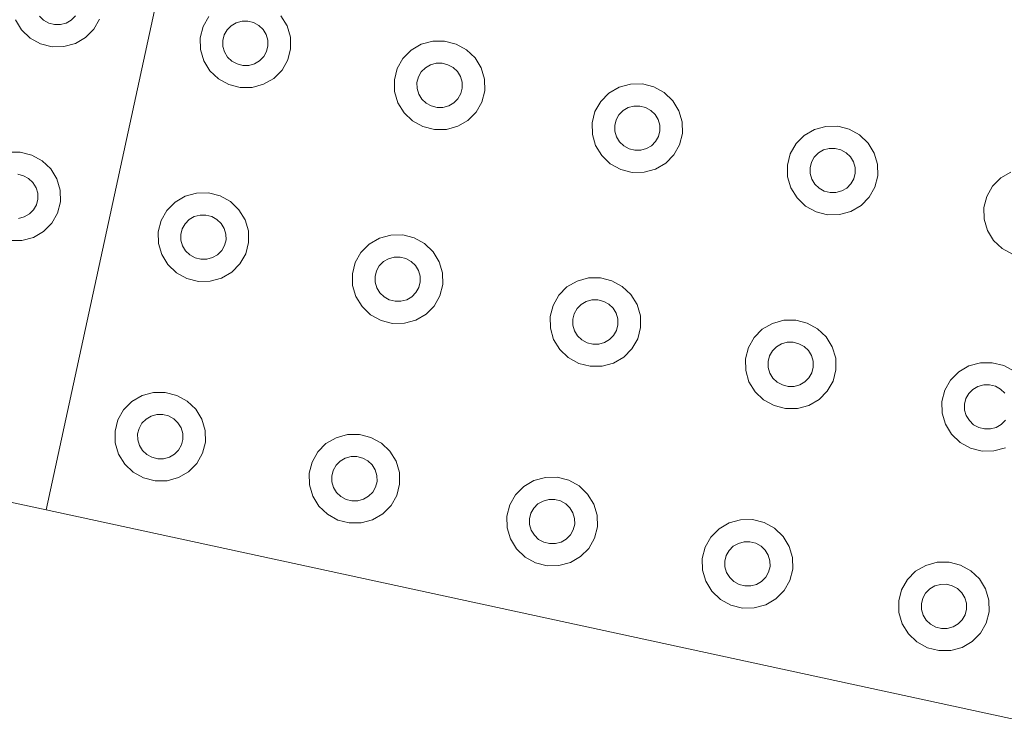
# Model space of a CAD drawing. Extents: x 5066 to 9756, y -2696 to -1109.
# Tile 147 of 208: x 9403.561 to 9404.056, y -2587.674 to -2587.322. Entities that reach past the tile are written whole.
import ezdxf

# ---------------------------------------------------------------- set-up
doc = ezdxf.new("R2010")
doc.units = 0
doc.header["$MEASUREMENT"] = 0
doc.layers.add('IFC-Elemento construtivo genérico-Contorno', color=253, linetype='CONTINUOUS', lineweight=5)

msp = doc.modelspace()

# ---------------------------------------------------------------- linework, layer by layer
at = {"layer": 'IFC-Elemento construtivo genérico-Contorno', "color": 8, "lineweight": 5}
for p, q in [((9403.57476, -2587.56811), (9403.68058, -2587.07943)), ((9403.57132, -2587.32002), (9403.57347, -2587.32206)), ((9403.58738, -2587.32194), (9403.58945, -2587.31985)), ((9403.59866, -2587.32658), (9403.60155, -2587.3215)), ((9403.65359, -2587.32523), (9403.65648, -2587.32014)), ((9403.69277, -2587.31982), (9403.69585, -2587.32486)), ((9403.55929, -2587.32188), (9403.56238, -2587.32691)), ((9403.57347, -2587.32206), (9403.57609, -2587.3235)), ((9403.57609, -2587.3235), (9403.57898, -2587.32423)), ((9403.57898, -2587.32423), (9403.58195, -2587.32421)), ((9403.58195, -2587.32421), (9403.58484, -2587.32342)), ((9403.58484, -2587.32342), (9403.58738, -2587.32194)), ((9403.59452, -2587.33075), (9403.59866, -2587.32658)), ((9403.65218, -2587.33089), (9403.65359, -2587.32523)), ((9403.6657, -2587.32688), (9403.66777, -2587.32479)), ((9403.66777, -2587.32479), (9403.6703, -2587.32331)), ((9403.6703, -2587.32331), (9403.6732, -2587.32253)), ((9403.6732, -2587.32253), (9403.67616, -2587.3225)), ((9403.67616, -2587.3225), (9403.67905, -2587.32323)), ((9403.67905, -2587.32323), (9403.68167, -2587.32467)), ((9403.68167, -2587.32467), (9403.68382, -2587.32672)), ((9403.69585, -2587.32486), (9403.69749, -2587.33049)), ((9403.56238, -2587.32691), (9403.56667, -2587.33101)), ((9403.56667, -2587.33101), (9403.57191, -2587.33388)), ((9403.58941, -2587.33372), (9403.59452, -2587.33075)), ((9403.65218, -2587.33089), (9403.6523, -2587.33674)), ((9403.66355, -2587.33225), (9403.66425, -2587.32942)), ((9403.66425, -2587.32942), (9403.6657, -2587.32688)), ((9403.68382, -2587.32672), (9403.68538, -2587.32924)), ((9403.68538, -2587.32924), (9403.6862, -2587.33205)), ((9403.69749, -2587.33049), (9403.69761, -2587.33633)), ((9403.57191, -2587.33388), (9403.57769, -2587.33534)), ((9403.57769, -2587.33534), (9403.58366, -2587.33529)), ((9403.58366, -2587.33529), (9403.58941, -2587.33372)), ((9403.66355, -2587.33225), (9403.66359, -2587.33517)), ((9403.66359, -2587.33517), (9403.66441, -2587.33799)), ((9403.68554, -2587.3378), (9403.68624, -2587.33497)), ((9403.6862, -2587.33205), (9403.68624, -2587.33497)), ((9403.6962, -2587.34199), (9403.69761, -2587.33633)), ((9403.75827, -2587.33711), (9403.76335, -2587.33414)), ((9403.76335, -2587.33414), (9403.76909, -2587.33258)), ((9403.76909, -2587.33258), (9403.77507, -2587.33253)), ((9403.77507, -2587.33253), (9403.78085, -2587.33399)), ((9403.78085, -2587.33399), (9403.78609, -2587.33686)), ((9403.6523, -2587.33674), (9403.65394, -2587.34237)), ((9403.66441, -2587.33799), (9403.66597, -2587.34051)), ((9403.66597, -2587.34051), (9403.66812, -2587.34256)), ((9403.68202, -2587.34243), (9403.68409, -2587.34034)), ((9403.68409, -2587.34034), (9403.68554, -2587.3378)), ((9403.75124, -2587.34637), (9403.75413, -2587.34128)), ((9403.75413, -2587.34128), (9403.75827, -2587.33711)), ((9403.78609, -2587.33686), (9403.79038, -2587.34096)), ((9403.79038, -2587.34096), (9403.79347, -2587.34599)), ((9403.65394, -2587.34237), (9403.65702, -2587.3474)), ((9403.66812, -2587.34256), (9403.67073, -2587.344)), ((9403.67073, -2587.344), (9403.67363, -2587.34472)), ((9403.67363, -2587.34472), (9403.67659, -2587.3447)), ((9403.67659, -2587.3447), (9403.67948, -2587.34391)), ((9403.67948, -2587.34391), (9403.68202, -2587.34243)), ((9403.69331, -2587.34708), (9403.6962, -2587.34199)), ((9403.7498, -2587.35203), (9403.75124, -2587.34637)), ((9403.76331, -2587.34801), (9403.76538, -2587.34593)), ((9403.76538, -2587.34593), (9403.76796, -2587.34445)), ((9403.76796, -2587.34445), (9403.77081, -2587.34366)), ((9403.77081, -2587.34366), (9403.77378, -2587.34364)), ((9403.77378, -2587.34364), (9403.77671, -2587.34437)), ((9403.77671, -2587.34437), (9403.77929, -2587.34581)), ((9403.77929, -2587.34581), (9403.78148, -2587.34785)), ((9403.79347, -2587.34599), (9403.79515, -2587.35162)), ((9403.65702, -2587.3474), (9403.66132, -2587.3515)), ((9403.68405, -2587.35422), (9403.68917, -2587.35125)), ((9403.68917, -2587.35125), (9403.69331, -2587.34708)), ((9403.76116, -2587.35339), (9403.76187, -2587.35056)), ((9403.76187, -2587.35056), (9403.76331, -2587.34801)), ((9403.78148, -2587.34785), (9403.783, -2587.35037)), ((9403.783, -2587.35037), (9403.78382, -2587.35319)), ((9403.66132, -2587.3515), (9403.66655, -2587.35438)), ((9403.66655, -2587.35438), (9403.67234, -2587.35584)), ((9403.67234, -2587.35584), (9403.67831, -2587.35578)), ((9403.67831, -2587.35578), (9403.68405, -2587.35422)), ((9403.7498, -2587.35203), (9403.74991, -2587.35788)), ((9403.76116, -2587.35339), (9403.7612, -2587.35631)), ((9403.7612, -2587.35631), (9403.76202, -2587.35913)), ((9403.78316, -2587.35894), (9403.7839, -2587.35611)), ((9403.78382, -2587.35319), (9403.7839, -2587.35611)), ((9403.79515, -2587.35162), (9403.79523, -2587.35747)), ((9403.85769, -2587.35864), (9403.8628, -2587.35567)), ((9403.8628, -2587.35567), (9403.86855, -2587.35411)), ((9403.86855, -2587.35411), (9403.87448, -2587.35405)), ((9403.87448, -2587.35405), (9403.8803, -2587.35551)), ((9403.8803, -2587.35551), (9403.8855, -2587.35839)), ((9403.74991, -2587.35788), (9403.75155, -2587.36351)), ((9403.76202, -2587.35913), (9403.76359, -2587.36165)), ((9403.78171, -2587.36148), (9403.78316, -2587.35894)), ((9403.79382, -2587.36313), (9403.79523, -2587.35747)), ((9403.85355, -2587.36281), (9403.85769, -2587.35864)), ((9403.8855, -2587.35839), (9403.88984, -2587.36248)), ((9403.75155, -2587.36351), (9403.75464, -2587.36854)), ((9403.76359, -2587.36165), (9403.76573, -2587.36369)), ((9403.76573, -2587.36369), (9403.76835, -2587.36513)), ((9403.76835, -2587.36513), (9403.77124, -2587.36586)), ((9403.77124, -2587.36586), (9403.77421, -2587.36584)), ((9403.77421, -2587.36584), (9403.7771, -2587.36505)), ((9403.7771, -2587.36505), (9403.77964, -2587.36357)), ((9403.77964, -2587.36357), (9403.78171, -2587.36148)), ((9403.79093, -2587.36821), (9403.79382, -2587.36313)), ((9403.85066, -2587.3679), (9403.85355, -2587.36281)), ((9403.8648, -2587.36746), (9403.86738, -2587.36597)), ((9403.86738, -2587.36597), (9403.87023, -2587.36519)), ((9403.87023, -2587.36519), (9403.87323, -2587.36516)), ((9403.87323, -2587.36516), (9403.87613, -2587.3659)), ((9403.87613, -2587.3659), (9403.87874, -2587.36734)), ((9403.88984, -2587.36248), (9403.89288, -2587.36752)), ((9403.75464, -2587.36854), (9403.75894, -2587.37264)), ((9403.78679, -2587.37238), (9403.79093, -2587.36821)), ((9403.84921, -2587.37356), (9403.85066, -2587.3679)), ((9403.86128, -2587.37209), (9403.86273, -2587.36954)), ((9403.86273, -2587.36954), (9403.8648, -2587.36746)), ((9403.87874, -2587.36734), (9403.88089, -2587.36938)), ((9403.88089, -2587.36938), (9403.88241, -2587.3719)), ((9403.89288, -2587.36752), (9403.89456, -2587.37315)), ((9403.75894, -2587.37264), (9403.76417, -2587.37551)), ((9403.76417, -2587.37551), (9403.76995, -2587.37697)), ((9403.77593, -2587.37692), (9403.78167, -2587.37536)), ((9403.78167, -2587.37536), (9403.78679, -2587.37238)), ((9403.84921, -2587.37356), (9403.84933, -2587.3794)), ((9403.86058, -2587.37492), (9403.86128, -2587.37209)), ((9403.86058, -2587.37492), (9403.86062, -2587.37784)), ((9403.88241, -2587.3719), (9403.88323, -2587.37471)), ((9403.88323, -2587.37471), (9403.88331, -2587.37764)), ((9403.89456, -2587.37315), (9403.89468, -2587.379)), ((9403.96101, -2587.37694), (9403.96671, -2587.37537)), ((9403.96671, -2587.37537), (9403.97269, -2587.37532)), ((9403.97269, -2587.37532), (9403.97851, -2587.37678)), ((9403.76995, -2587.37697), (9403.77593, -2587.37692)), ((9403.84933, -2587.3794), (9403.85097, -2587.38504)), ((9403.86062, -2587.37784), (9403.86148, -2587.38066)), ((9403.86148, -2587.38066), (9403.863, -2587.38318)), ((9403.88113, -2587.38301), (9403.88257, -2587.38047)), ((9403.88257, -2587.38047), (9403.88331, -2587.37764)), ((9403.89323, -2587.38466), (9403.89468, -2587.379)), ((9403.95175, -2587.38407), (9403.95589, -2587.3799)), ((9403.95589, -2587.3799), (9403.96101, -2587.37694)), ((9403.97851, -2587.37678), (9403.9837, -2587.37966)), ((9403.9837, -2587.37966), (9403.988, -2587.38375)), ((9403.85097, -2587.38504), (9403.85405, -2587.39007)), ((9403.863, -2587.38318), (9403.86515, -2587.38522)), ((9403.86515, -2587.38522), (9403.86777, -2587.38666)), ((9403.87652, -2587.38658), (9403.87905, -2587.38509)), ((9403.87905, -2587.38509), (9403.88113, -2587.38301)), ((9403.89034, -2587.38974), (9403.89323, -2587.38466)), ((9403.94886, -2587.38916), (9403.95175, -2587.38407)), ((9403.988, -2587.38375), (9403.99109, -2587.38879)), ((9403.55573, -2587.3884), (9403.56171, -2587.38835)), ((9403.56171, -2587.38835), (9403.56749, -2587.38981)), ((9403.56749, -2587.38981), (9403.57273, -2587.39268)), ((9403.85405, -2587.39007), (9403.85835, -2587.39417)), ((9403.86777, -2587.38666), (9403.87066, -2587.38739)), ((9403.87066, -2587.38739), (9403.87366, -2587.38737)), ((9403.87366, -2587.38737), (9403.87652, -2587.38658)), ((9403.8862, -2587.39391), (9403.89034, -2587.38974)), ((9403.94741, -2587.39482), (9403.94886, -2587.38916)), ((9403.95948, -2587.39335), (9403.96093, -2587.39081)), ((9403.96093, -2587.39081), (9403.963, -2587.38872)), ((9403.963, -2587.38872), (9403.96558, -2587.38724)), ((9403.96558, -2587.38724), (9403.96843, -2587.38646)), ((9403.96843, -2587.38646), (9403.97144, -2587.38643)), ((9403.97144, -2587.38643), (9403.97433, -2587.38716)), ((9403.97433, -2587.38716), (9403.97695, -2587.3886)), ((9403.97695, -2587.3886), (9403.97909, -2587.39065)), ((9403.97909, -2587.39065), (9403.98062, -2587.39316)), ((9403.99109, -2587.38879), (9403.99277, -2587.39442)), ((9403.57273, -2587.39268), (9403.57702, -2587.39677)), ((9403.85835, -2587.39417), (9403.86359, -2587.39704)), ((9403.88109, -2587.39688), (9403.8862, -2587.39391)), ((9403.94741, -2587.39482), (9403.94753, -2587.40067)), ((9403.95878, -2587.39618), (9403.95948, -2587.39335)), ((9403.98062, -2587.39316), (9403.98144, -2587.39598)), ((9403.99277, -2587.39442), (9403.99288, -2587.40026)), ((9403.56042, -2587.39946), (9403.56331, -2587.40019)), ((9403.56331, -2587.40019), (9403.56593, -2587.40162)), ((9403.57702, -2587.39677), (9403.58011, -2587.40181)), ((9403.86359, -2587.39704), (9403.86937, -2587.3985)), ((9403.86937, -2587.3985), (9403.87534, -2587.39845)), ((9403.87534, -2587.39845), (9403.88109, -2587.39688)), ((9403.94753, -2587.40067), (9403.94917, -2587.4063)), ((9403.95878, -2587.39618), (9403.95882, -2587.3991)), ((9403.95882, -2587.3991), (9403.95964, -2587.40192)), ((9403.98077, -2587.40173), (9403.98152, -2587.3989)), ((9403.98144, -2587.39598), (9403.98152, -2587.3989)), ((9403.99144, -2587.40592), (9403.99288, -2587.40026)), ((9404.05468, -2587.4013), (9404.05976, -2587.39833)), ((9403.56593, -2587.40162), (9403.56808, -2587.40367)), ((9403.56808, -2587.40367), (9403.56964, -2587.40619)), ((9403.58011, -2587.40181), (9403.58175, -2587.40744)), ((9403.95964, -2587.40192), (9403.9612, -2587.40444)), ((9403.9612, -2587.40444), (9403.96335, -2587.40649)), ((9403.97726, -2587.40636), (9403.97933, -2587.40427)), ((9403.97933, -2587.40427), (9403.98077, -2587.40173)), ((9404.04765, -2587.41055), (9404.05054, -2587.40547)), ((9404.05054, -2587.40547), (9404.05468, -2587.4013)), ((9403.56964, -2587.40619), (9403.57046, -2587.40901)), ((9403.57046, -2587.40901), (9403.5705, -2587.41193)), ((9403.58175, -2587.40744), (9403.58187, -2587.41329)), ((9403.63952, -2587.41342), (9403.64464, -2587.41046)), ((9403.64464, -2587.41046), (9403.65038, -2587.40889)), ((9403.65038, -2587.40889), (9403.65636, -2587.40884)), ((9403.65636, -2587.40884), (9403.66214, -2587.4103)), ((9403.66214, -2587.4103), (9403.66738, -2587.41318)), ((9403.94917, -2587.4063), (9403.95226, -2587.41133)), ((9403.96335, -2587.40649), (9403.96597, -2587.40792)), ((9403.96597, -2587.40792), (9403.96886, -2587.40865)), ((9403.96886, -2587.40865), (9403.97183, -2587.40862)), ((9403.97183, -2587.40862), (9403.97472, -2587.40784)), ((9403.97472, -2587.40784), (9403.97726, -2587.40636)), ((9403.98855, -2587.41101), (9403.99144, -2587.40592)), ((9404.0462, -2587.41621), (9404.04765, -2587.41055)), ((9403.56835, -2587.4173), (9403.5698, -2587.41476)), ((9403.5698, -2587.41476), (9403.5705, -2587.41193)), ((9403.58042, -2587.41895), (9403.58187, -2587.41329)), ((9403.63538, -2587.41759), (9403.63952, -2587.41342)), ((9403.66738, -2587.41318), (9403.67167, -2587.41727)), ((9403.95226, -2587.41133), (9403.95655, -2587.41543)), ((9403.95655, -2587.41543), (9403.96179, -2587.4183)), ((9403.97929, -2587.41815), (9403.98441, -2587.41518)), ((9403.98441, -2587.41518), (9403.98855, -2587.41101)), ((9403.56374, -2587.42087), (9403.56628, -2587.41939)), ((9403.56628, -2587.41939), (9403.56835, -2587.4173)), ((9403.57757, -2587.42404), (9403.58042, -2587.41895)), ((9403.63249, -2587.42268), (9403.63538, -2587.41759)), ((9403.64921, -2587.42076), (9403.6521, -2587.41998)), ((9403.6521, -2587.41998), (9403.65507, -2587.41995)), ((9403.65507, -2587.41995), (9403.65796, -2587.42068)), ((9403.67167, -2587.41727), (9403.67476, -2587.42231)), ((9403.96179, -2587.4183), (9403.96757, -2587.41977)), ((9403.96757, -2587.41977), (9403.97355, -2587.41971)), ((9403.97355, -2587.41971), (9403.97929, -2587.41815)), ((9404.0462, -2587.41621), (9404.04632, -2587.42206)), ((9403.56085, -2587.42165), (9403.56374, -2587.42087)), ((9403.57339, -2587.42821), (9403.57757, -2587.42404)), ((9403.63109, -2587.42834), (9403.63249, -2587.42268)), ((9403.64316, -2587.42687), (9403.6446, -2587.42433)), ((9403.6446, -2587.42433), (9403.64667, -2587.42224)), ((9403.64667, -2587.42224), (9403.64921, -2587.42076)), ((9403.65796, -2587.42068), (9403.66058, -2587.42212)), ((9403.66058, -2587.42212), (9403.66273, -2587.42417)), ((9403.66273, -2587.42417), (9403.66429, -2587.42668)), ((9403.67476, -2587.42231), (9403.6764, -2587.42794)), ((9404.04632, -2587.42206), (9404.04796, -2587.42769)), ((9403.56831, -2587.43117), (9403.57339, -2587.42821)), ((9403.63109, -2587.42834), (9403.63116, -2587.43419)), ((9403.64241, -2587.4297), (9403.64316, -2587.42687)), ((9403.64241, -2587.4297), (9403.64249, -2587.43262)), ((9403.66429, -2587.42668), (9403.66511, -2587.4295)), ((9403.66511, -2587.4295), (9403.66515, -2587.43242)), ((9403.6764, -2587.42794), (9403.67652, -2587.43378)), ((9403.74226, -2587.43159), (9403.748, -2587.43003)), ((9403.748, -2587.43003), (9403.75398, -2587.42998)), ((9403.75398, -2587.42998), (9403.75976, -2587.43144)), ((9404.04796, -2587.42769), (9404.05105, -2587.43273)), ((9403.55659, -2587.43279), (9403.56257, -2587.43274)), ((9403.56257, -2587.43274), (9403.56831, -2587.43117)), ((9403.63116, -2587.43419), (9403.63284, -2587.43982)), ((9403.64249, -2587.43262), (9403.64331, -2587.43544)), ((9403.64331, -2587.43544), (9403.64484, -2587.43796)), ((9403.663, -2587.43779), (9403.66445, -2587.43525)), ((9403.66445, -2587.43525), (9403.66515, -2587.43242)), ((9403.67507, -2587.43944), (9403.67652, -2587.43378)), ((9403.733, -2587.43873), (9403.73714, -2587.43456)), ((9403.73714, -2587.43456), (9403.74226, -2587.43159)), ((9403.75976, -2587.43144), (9403.76499, -2587.43431)), ((9403.76499, -2587.43431), (9403.76929, -2587.43841)), ((9404.05105, -2587.43273), (9404.05534, -2587.43682)), ((9403.63284, -2587.43982), (9403.63593, -2587.44486)), ((9403.64484, -2587.43796), (9403.64702, -2587.44001)), ((9403.64702, -2587.44001), (9403.6496, -2587.44144)), ((9403.65835, -2587.44136), (9403.66093, -2587.43988)), ((9403.66093, -2587.43988), (9403.663, -2587.43779)), ((9403.67218, -2587.44453), (9403.67507, -2587.43944)), ((9403.73011, -2587.44382), (9403.733, -2587.43873)), ((9403.76929, -2587.43841), (9403.77238, -2587.44344)), ((9404.05534, -2587.43682), (9404.06058, -2587.43969)), ((9403.63593, -2587.44486), (9403.64023, -2587.44895)), ((9403.6496, -2587.44144), (9403.65253, -2587.44217)), ((9403.65253, -2587.44217), (9403.6555, -2587.44215)), ((9403.6555, -2587.44215), (9403.65835, -2587.44136)), ((9403.66804, -2587.4487), (9403.67218, -2587.44453)), ((9403.7287, -2587.44948), (9403.73011, -2587.44382)), ((9403.74222, -2587.44547), (9403.74429, -2587.44338)), ((9403.74429, -2587.44338), (9403.74683, -2587.4419)), ((9403.74683, -2587.4419), (9403.74972, -2587.44112)), ((9403.74972, -2587.44112), (9403.75269, -2587.44109)), ((9403.75269, -2587.44109), (9403.75558, -2587.44182)), ((9403.75558, -2587.44182), (9403.7582, -2587.44326)), ((9403.7582, -2587.44326), (9403.76034, -2587.4453)), ((9403.76034, -2587.4453), (9403.76191, -2587.44782)), ((9403.77238, -2587.44344), (9403.77402, -2587.44907)), ((9403.64023, -2587.44895), (9403.64542, -2587.45183)), ((9403.66296, -2587.45167), (9403.66804, -2587.4487)), ((9403.7287, -2587.44948), (9403.72882, -2587.45532)), ((9403.74007, -2587.45084), (9403.74077, -2587.44801)), ((9403.74077, -2587.44801), (9403.74222, -2587.44547)), ((9403.76191, -2587.44782), (9403.76273, -2587.45064)), ((9403.77402, -2587.44907), (9403.77413, -2587.45492)), ((9403.64542, -2587.45183), (9403.65124, -2587.45329)), ((9403.65124, -2587.45329), (9403.65722, -2587.45323)), ((9403.65722, -2587.45323), (9403.66296, -2587.45167)), ((9403.74007, -2587.45084), (9403.74011, -2587.45376)), ((9403.74011, -2587.45376), (9403.74093, -2587.45658)), ((9403.76206, -2587.45639), (9403.76277, -2587.45356)), ((9403.76273, -2587.45064), (9403.76277, -2587.45356)), ((9403.77273, -2587.46058), (9403.77413, -2587.45492)), ((9403.83659, -2587.45609), (9403.84167, -2587.45312)), ((9403.84167, -2587.45312), (9403.84741, -2587.45156)), ((9403.84741, -2587.45156), (9403.85339, -2587.45151)), ((9403.85339, -2587.45151), (9403.85921, -2587.45297)), ((9403.85921, -2587.45297), (9403.86441, -2587.45584)), ((9403.72882, -2587.45532), (9403.73046, -2587.46096)), ((9403.74093, -2587.45658), (9403.74249, -2587.4591)), ((9403.74249, -2587.4591), (9403.74464, -2587.46114)), ((9403.75855, -2587.46102), (9403.76062, -2587.45893)), ((9403.76062, -2587.45893), (9403.76206, -2587.45639)), ((9403.82956, -2587.46535), (9403.83245, -2587.46026)), ((9403.83245, -2587.46026), (9403.83659, -2587.45609)), ((9403.86441, -2587.45584), (9403.8687, -2587.45993)), ((9403.8687, -2587.45993), (9403.87179, -2587.46497)), ((9403.08609, -2587.4623), (9403.57476, -2587.56811)), ((9403.73046, -2587.46096), (9403.73355, -2587.46599)), ((9403.74464, -2587.46114), (9403.74726, -2587.46258)), ((9403.74726, -2587.46258), (9403.75015, -2587.46331)), ((9403.75015, -2587.46331), (9403.75312, -2587.46329)), ((9403.75312, -2587.46329), (9403.75601, -2587.4625)), ((9403.75601, -2587.4625), (9403.75855, -2587.46102)), ((9403.76984, -2587.46567), (9403.77273, -2587.46058)), ((9403.84163, -2587.46699), (9403.8437, -2587.46491)), ((9403.8437, -2587.46491), (9403.84628, -2587.46342)), ((9403.84628, -2587.46342), (9403.84913, -2587.46264)), ((9403.84913, -2587.46264), (9403.8521, -2587.46261)), ((9403.8521, -2587.46261), (9403.85503, -2587.46335)), ((9403.85503, -2587.46335), (9403.85761, -2587.46478)), ((9403.85761, -2587.46478), (9403.8598, -2587.46683)), ((9403.87179, -2587.46497), (9403.87347, -2587.4706)), ((9403.73355, -2587.46599), (9403.73784, -2587.47009)), ((9403.73784, -2587.47009), (9403.74308, -2587.47297)), ((9403.76058, -2587.4728), (9403.7657, -2587.46984)), ((9403.7657, -2587.46984), (9403.76984, -2587.46567)), ((9403.82812, -2587.47101), (9403.82956, -2587.46535)), ((9403.83948, -2587.47237), (9403.84019, -2587.46954)), ((9403.84019, -2587.46954), (9403.84163, -2587.46699)), ((9403.8598, -2587.46683), (9403.86132, -2587.46935)), ((9403.86132, -2587.46935), (9403.86214, -2587.47217)), ((9403.74308, -2587.47297), (9403.74886, -2587.47443)), ((9403.74886, -2587.47443), (9403.75484, -2587.47437)), ((9403.75484, -2587.47437), (9403.76058, -2587.4728)), ((9403.82812, -2587.47101), (9403.82823, -2587.47685)), ((9403.83948, -2587.47237), (9403.83952, -2587.47529)), ((9403.86148, -2587.47792), (9403.86222, -2587.47509)), ((9403.86214, -2587.47217), (9403.86222, -2587.47509)), ((9403.87347, -2587.4706), (9403.87355, -2587.47645)), ((9403.93476, -2587.47736), (9403.93988, -2587.47439)), ((9403.93988, -2587.47439), (9403.94562, -2587.47282)), ((9403.94562, -2587.47282), (9403.95159, -2587.47277)), ((9403.95159, -2587.47277), (9403.95738, -2587.47423)), ((9403.95738, -2587.47423), (9403.96261, -2587.47711)), ((9403.82823, -2587.47685), (9403.82988, -2587.48249)), ((9403.83952, -2587.47529), (9403.84034, -2587.47811)), ((9403.84034, -2587.47811), (9403.84191, -2587.48063)), ((9403.86003, -2587.48046), (9403.86148, -2587.47792)), ((9403.87214, -2587.48211), (9403.87355, -2587.47645)), ((9403.93062, -2587.48153), (9403.93476, -2587.47736)), ((9403.96261, -2587.47711), (9403.96691, -2587.4812)), ((9403.82988, -2587.48249), (9403.83296, -2587.48752)), ((9403.84191, -2587.48063), (9403.84405, -2587.48267)), ((9403.84405, -2587.48267), (9403.84667, -2587.48411)), ((9403.84667, -2587.48411), (9403.84956, -2587.48484)), ((9403.84956, -2587.48484), (9403.85253, -2587.48482)), ((9403.85253, -2587.48482), (9403.85542, -2587.48403)), ((9403.85542, -2587.48403), (9403.85796, -2587.48255)), ((9403.85796, -2587.48255), (9403.86003, -2587.48046)), ((9403.86925, -2587.48719), (9403.87214, -2587.48211)), ((9403.92777, -2587.48661), (9403.93062, -2587.48153)), ((9403.94191, -2587.48617), (9403.94448, -2587.48469)), ((9403.94448, -2587.48469), (9403.94734, -2587.48391)), ((9403.94734, -2587.48391), (9403.9503, -2587.48388)), ((9403.9503, -2587.48388), (9403.95323, -2587.48461)), ((9403.95323, -2587.48461), (9403.95581, -2587.48605)), ((9403.96691, -2587.4812), (9403.96999, -2587.48624)), ((9403.83296, -2587.48752), (9403.83726, -2587.49162)), ((9403.86511, -2587.49136), (9403.86925, -2587.48719)), ((9403.92632, -2587.49227), (9403.92777, -2587.48661)), ((9403.93839, -2587.4908), (9403.93984, -2587.48826)), ((9403.93984, -2587.48826), (9403.94191, -2587.48617)), ((9403.95581, -2587.48605), (9403.95796, -2587.48809)), ((9403.95796, -2587.48809), (9403.95952, -2587.49061)), ((9403.96999, -2587.48624), (9403.97167, -2587.49187)), ((9403.83726, -2587.49162), (9403.84249, -2587.49449)), ((9403.84249, -2587.49449), (9403.84827, -2587.49595)), ((9403.85425, -2587.4959), (9403.85999, -2587.49433)), ((9403.85999, -2587.49433), (9403.86511, -2587.49136)), ((9403.92632, -2587.49227), (9403.92644, -2587.49812)), ((9403.93769, -2587.49363), (9403.93839, -2587.4908)), ((9403.93769, -2587.49363), (9403.93773, -2587.49655)), ((9403.95952, -2587.49061), (9403.96034, -2587.49343)), ((9403.96034, -2587.49343), (9403.96042, -2587.49635)), ((9403.97167, -2587.49187), (9403.97175, -2587.49771)), ((9404.03866, -2587.49577), (9404.04441, -2587.49421)), ((9404.04441, -2587.49421), (9404.05038, -2587.49416)), ((9404.05038, -2587.49416), (9404.05616, -2587.49562)), ((9403.84827, -2587.49595), (9403.85425, -2587.4959)), ((9403.92644, -2587.49812), (9403.92808, -2587.50375)), ((9403.93773, -2587.49655), (9403.93855, -2587.49937)), ((9403.93855, -2587.49937), (9403.94011, -2587.50189)), ((9403.95823, -2587.50173), (9403.95968, -2587.49918)), ((9403.95968, -2587.49918), (9403.96042, -2587.49635)), ((9403.97034, -2587.50337), (9403.97175, -2587.49771)), ((9404.02941, -2587.50292), (9404.03355, -2587.49875)), ((9404.03355, -2587.49875), (9404.03866, -2587.49577)), ((9404.05616, -2587.49562), (9404.0614, -2587.49849)), ((9403.92808, -2587.50375), (9403.93116, -2587.50879)), ((9403.94011, -2587.50189), (9403.94226, -2587.50394)), ((9403.94226, -2587.50394), (9403.94488, -2587.50537)), ((9403.95363, -2587.50529), (9403.95616, -2587.50381)), ((9403.95616, -2587.50381), (9403.95823, -2587.50173)), ((9403.96745, -2587.50846), (9403.97034, -2587.50337)), ((9404.02652, -2587.508), (9404.02941, -2587.50292)), ((9403.62292, -2587.51074), (9403.62866, -2587.50917)), ((9403.62866, -2587.50917), (9403.63464, -2587.50912)), ((9403.63464, -2587.50912), (9403.64042, -2587.51058)), ((9403.93116, -2587.50879), (9403.93546, -2587.51288)), ((9403.94488, -2587.50537), (9403.94777, -2587.50611)), ((9403.94777, -2587.50611), (9403.95073, -2587.50608)), ((9403.95073, -2587.50608), (9403.95363, -2587.50529)), ((9403.96331, -2587.51263), (9403.96745, -2587.50846)), ((9404.02511, -2587.51366), (9404.02652, -2587.508)), ((9404.03718, -2587.51219), (9404.03863, -2587.50965)), ((9404.03863, -2587.50965), (9404.0407, -2587.50757)), ((9404.0407, -2587.50757), (9404.04323, -2587.50608)), ((9404.04323, -2587.50608), (9404.04613, -2587.50529)), ((9404.04613, -2587.50529), (9404.04909, -2587.50527)), ((9404.04909, -2587.50527), (9404.05198, -2587.506)), ((9404.05198, -2587.506), (9404.0546, -2587.50744)), ((9404.0546, -2587.50744), (9404.05675, -2587.50948)), ((9403.61366, -2587.51788), (9403.6178, -2587.51371)), ((9403.6178, -2587.51371), (9403.62292, -2587.51074)), ((9403.64042, -2587.51058), (9403.64566, -2587.51345)), ((9403.64566, -2587.51345), (9403.64995, -2587.51755)), ((9403.93546, -2587.51288), (9403.9407, -2587.51575)), ((9403.9582, -2587.5156), (9403.96331, -2587.51263)), ((9404.02511, -2587.51366), (9404.02523, -2587.51951)), ((9404.03648, -2587.51502), (9404.03718, -2587.51219)), ((9403.61077, -2587.52297), (9403.61366, -2587.51788)), ((9403.64995, -2587.51755), (9403.65304, -2587.52258)), ((9403.9407, -2587.51575), (9403.94648, -2587.51721)), ((9403.94648, -2587.51721), (9403.95245, -2587.51716)), ((9403.95245, -2587.51716), (9403.9582, -2587.5156)), ((9404.02523, -2587.51951), (9404.02687, -2587.52514)), ((9404.03648, -2587.51502), (9404.03652, -2587.51795)), ((9404.03652, -2587.51795), (9404.03734, -2587.52076)), ((9403.60937, -2587.52862), (9403.61077, -2587.52297)), ((9403.62144, -2587.52716), (9403.62288, -2587.52461)), ((9403.62288, -2587.52461), (9403.62495, -2587.52253)), ((9403.62495, -2587.52253), (9403.62749, -2587.52104)), ((9403.62749, -2587.52104), (9403.63038, -2587.52026)), ((9403.63038, -2587.52026), (9403.63335, -2587.52023)), ((9403.63335, -2587.52023), (9403.63624, -2587.52096)), ((9403.63624, -2587.52096), (9403.63886, -2587.5224)), ((9403.63886, -2587.5224), (9403.64101, -2587.52445)), ((9403.64101, -2587.52445), (9403.64257, -2587.52696)), ((9403.65304, -2587.52258), (9403.65468, -2587.52822)), ((9404.03734, -2587.52076), (9404.0389, -2587.52328)), ((9404.0389, -2587.52328), (9404.04105, -2587.52532)), ((9404.05495, -2587.5252), (9404.05702, -2587.52311)), ((9403.60937, -2587.52862), (9403.60948, -2587.53447)), ((9403.62073, -2587.52998), (9403.62144, -2587.52716)), ((9403.64257, -2587.52696), (9403.64339, -2587.52978)), ((9403.65468, -2587.52822), (9403.6548, -2587.53406)), ((9404.02687, -2587.52514), (9404.02995, -2587.53017)), ((9404.04105, -2587.52532), (9404.04366, -2587.52676)), ((9404.04366, -2587.52676), (9404.04655, -2587.52749)), ((9404.04655, -2587.52749), (9404.04952, -2587.52747)), ((9404.04952, -2587.52747), (9404.05241, -2587.52669)), ((9404.05241, -2587.52669), (9404.05495, -2587.5252)), ((9403.60948, -2587.53447), (9403.61113, -2587.5401)), ((9403.62073, -2587.52998), (9403.62077, -2587.53291)), ((9403.62077, -2587.53291), (9403.62159, -2587.53572)), ((9403.64273, -2587.53553), (9403.64343, -2587.5327)), ((9403.64339, -2587.52978), (9403.64343, -2587.5327)), ((9403.65335, -2587.53972), (9403.6548, -2587.53406)), ((9403.71542, -2587.53485), (9403.72054, -2587.53188)), ((9403.72054, -2587.53188), (9403.72628, -2587.53031)), ((9403.72628, -2587.53031), (9403.73226, -2587.53026)), ((9403.73226, -2587.53026), (9403.73804, -2587.53172)), ((9403.73804, -2587.53172), (9403.74327, -2587.5346)), ((9404.02995, -2587.53017), (9404.03425, -2587.53427)), ((9404.03425, -2587.53427), (9404.03948, -2587.53715)), ((9403.62159, -2587.53572), (9403.62316, -2587.53824)), ((9403.62316, -2587.53824), (9403.6253, -2587.54029)), ((9403.63921, -2587.54016), (9403.64128, -2587.53808)), ((9403.64128, -2587.53808), (9403.64273, -2587.53553)), ((9403.70843, -2587.5441), (9403.71128, -2587.53902)), ((9403.71128, -2587.53902), (9403.71542, -2587.53485)), ((9403.74327, -2587.5346), (9403.74757, -2587.53869)), ((9403.74757, -2587.53869), (9403.75066, -2587.54372)), ((9404.03948, -2587.53715), (9404.04527, -2587.53861)), ((9404.04527, -2587.53861), (9404.05124, -2587.53855)), ((9404.05124, -2587.53855), (9404.05698, -2587.53699)), ((9403.61113, -2587.5401), (9403.61421, -2587.54514)), ((9403.6253, -2587.54029), (9403.62792, -2587.54173)), ((9403.62792, -2587.54173), (9403.63081, -2587.54246)), ((9403.63081, -2587.54246), (9403.63378, -2587.54243)), ((9403.63378, -2587.54243), (9403.63667, -2587.54165)), ((9403.63667, -2587.54165), (9403.63921, -2587.54016)), ((9403.6505, -2587.54481), (9403.65335, -2587.53972)), ((9403.70698, -2587.54976), (9403.70843, -2587.5441)), ((9403.7205, -2587.54575), (9403.72257, -2587.54366)), ((9403.72257, -2587.54366), (9403.72511, -2587.54218)), ((9403.72511, -2587.54218), (9403.728, -2587.5414)), ((9403.728, -2587.5414), (9403.73097, -2587.54137)), ((9403.73097, -2587.54137), (9403.73386, -2587.5421)), ((9403.73386, -2587.5421), (9403.73648, -2587.54354)), ((9403.73648, -2587.54354), (9403.73863, -2587.54558)), ((9403.75066, -2587.54372), (9403.75234, -2587.54936)), ((9403.61421, -2587.54514), (9403.61851, -2587.54923)), ((9403.61851, -2587.54923), (9403.62374, -2587.55211)), ((9403.64124, -2587.55195), (9403.64636, -2587.54898)), ((9403.64636, -2587.54898), (9403.6505, -2587.54481)), ((9403.71835, -2587.55112), (9403.71905, -2587.54829)), ((9403.71905, -2587.54829), (9403.7205, -2587.54575)), ((9403.73863, -2587.54558), (9403.74019, -2587.5481)), ((9403.74019, -2587.5481), (9403.74101, -2587.55092)), ((9403.75234, -2587.54936), (9403.75241, -2587.5552)), ((9403.62374, -2587.55211), (9403.62952, -2587.55357)), ((9403.62952, -2587.55357), (9403.6355, -2587.55351)), ((9403.6355, -2587.55351), (9403.64124, -2587.55195)), ((9403.70698, -2587.54976), (9403.7071, -2587.55561)), ((9403.71835, -2587.55112), (9403.71839, -2587.55404)), ((9403.71839, -2587.55404), (9403.71921, -2587.55686)), ((9403.74034, -2587.55667), (9403.74109, -2587.55384)), ((9403.74101, -2587.55092), (9403.74109, -2587.55384)), ((9403.81488, -2587.55637), (9403.81999, -2587.55341)), ((9403.81999, -2587.55341), (9403.8257, -2587.55184)), ((9403.8257, -2587.55184), (9403.83167, -2587.55178)), ((9403.83167, -2587.55178), (9403.83749, -2587.55324)), ((9403.83749, -2587.55324), (9403.84269, -2587.55612)), ((9403.7071, -2587.55561), (9403.70874, -2587.56124)), ((9403.71921, -2587.55686), (9403.72077, -2587.55938)), ((9403.73683, -2587.5613), (9403.7389, -2587.55922)), ((9403.7389, -2587.55922), (9403.74034, -2587.55667)), ((9403.75101, -2587.56086), (9403.75241, -2587.5552)), ((9403.81073, -2587.56054), (9403.81488, -2587.55637)), ((9403.84269, -2587.55612), (9403.84698, -2587.56022)), ((9403.70874, -2587.56124), (9403.71183, -2587.56628)), ((9403.72077, -2587.55938), (9403.72292, -2587.56143)), ((9403.72292, -2587.56143), (9403.72554, -2587.56286)), ((9403.72554, -2587.56286), (9403.72843, -2587.5636)), ((9403.72843, -2587.5636), (9403.7314, -2587.56357)), ((9403.7314, -2587.56357), (9403.73429, -2587.56279)), ((9403.73429, -2587.56279), (9403.73683, -2587.5613)), ((9403.74812, -2587.56595), (9403.75101, -2587.56086)), ((9403.80784, -2587.56563), (9403.81073, -2587.56054)), ((9403.82198, -2587.56519), (9403.82456, -2587.56371)), ((9403.82456, -2587.56371), (9403.82741, -2587.56292)), ((9403.82741, -2587.56292), (9403.83042, -2587.5629)), ((9403.83042, -2587.5629), (9403.83331, -2587.56363)), ((9403.83331, -2587.56363), (9403.83593, -2587.56507)), ((9403.84698, -2587.56022), (9403.85007, -2587.56525)), ((9403.57476, -2587.56811), (9404.06343, -2587.67392)), ((9403.71183, -2587.56628), (9403.71613, -2587.57037)), ((9403.74398, -2587.57012), (9403.74812, -2587.56595)), ((9403.8064, -2587.57129), (9403.80784, -2587.56563)), ((9403.81847, -2587.56982), (9403.81991, -2587.56728)), ((9403.81991, -2587.56728), (9403.82198, -2587.56519)), ((9403.83593, -2587.56507), (9403.83808, -2587.56711)), ((9403.83808, -2587.56711), (9403.8396, -2587.56963)), ((9403.85007, -2587.56525), (9403.85175, -2587.57089)), ((9403.71613, -2587.57037), (9403.72136, -2587.57324)), ((9403.72136, -2587.57324), (9403.72714, -2587.5747)), ((9403.73312, -2587.57465), (9403.73886, -2587.57309)), ((9403.73886, -2587.57309), (9403.74398, -2587.57012)), ((9403.8064, -2587.57129), (9403.80652, -2587.57714)), ((9403.81777, -2587.57265), (9403.81847, -2587.56982)), ((9403.81777, -2587.57265), (9403.8178, -2587.57557)), ((9403.8396, -2587.56963), (9403.84042, -2587.57245)), ((9403.84042, -2587.57245), (9403.8405, -2587.57537)), ((9403.85175, -2587.57089), (9403.85187, -2587.57673)), ((9403.9182, -2587.57467), (9403.9239, -2587.5731)), ((9403.9239, -2587.5731), (9403.92988, -2587.57305)), ((9403.92988, -2587.57305), (9403.9357, -2587.57451)), ((9403.72714, -2587.5747), (9403.73312, -2587.57465)), ((9403.80652, -2587.57714), (9403.80816, -2587.58277)), ((9403.8178, -2587.57557), (9403.81863, -2587.57839)), ((9403.81863, -2587.57839), (9403.82019, -2587.58091)), ((9403.83831, -2587.58074), (9403.83976, -2587.5782)), ((9403.83976, -2587.5782), (9403.8405, -2587.57537)), ((9403.85042, -2587.58239), (9403.85187, -2587.57673)), ((9403.90894, -2587.58181), (9403.91308, -2587.57763)), ((9403.91308, -2587.57763), (9403.9182, -2587.57467)), ((9403.9357, -2587.57451), (9403.94089, -2587.57738)), ((9403.94089, -2587.57738), (9403.94519, -2587.58148)), ((9403.80816, -2587.58277), (9403.81124, -2587.5878)), ((9403.82019, -2587.58091), (9403.82234, -2587.58296)), ((9403.82234, -2587.58296), (9403.82495, -2587.58439)), ((9403.8337, -2587.58431), (9403.83624, -2587.58283)), ((9403.83624, -2587.58283), (9403.83831, -2587.58074)), ((9403.84753, -2587.58748), (9403.85042, -2587.58239)), ((9403.90605, -2587.5869), (9403.90894, -2587.58181)), ((9403.94519, -2587.58148), (9403.94827, -2587.58652)), ((9403.81124, -2587.5878), (9403.81554, -2587.5919)), ((9403.82495, -2587.58439), (9403.82784, -2587.58512)), ((9403.82784, -2587.58512), (9403.83081, -2587.58509)), ((9403.83081, -2587.58509), (9403.8337, -2587.58431)), ((9403.84339, -2587.59165), (9403.84753, -2587.58748)), ((9403.9046, -2587.59256), (9403.90605, -2587.5869)), ((9403.91667, -2587.59109), (9403.91812, -2587.58854)), ((9403.91812, -2587.58854), (9403.92019, -2587.58645)), ((9403.92019, -2587.58645), (9403.92277, -2587.58497)), ((9403.92277, -2587.58497), (9403.92562, -2587.58419)), ((9403.92562, -2587.58419), (9403.92859, -2587.58416)), ((9403.92859, -2587.58416), (9403.93152, -2587.58489)), ((9403.93152, -2587.58489), (9403.93413, -2587.58633)), ((9403.93413, -2587.58633), (9403.93628, -2587.58838)), ((9403.93628, -2587.58838), (9403.9378, -2587.5909)), ((9403.94827, -2587.58652), (9403.94995, -2587.59215)), ((9403.81554, -2587.5919), (9403.82077, -2587.59477)), ((9403.83827, -2587.59462), (9403.84339, -2587.59165)), ((9403.9046, -2587.59256), (9403.90472, -2587.5984)), ((9403.91597, -2587.59391), (9403.91667, -2587.59109)), ((9403.91597, -2587.59391), (9403.91601, -2587.59684)), ((9403.9378, -2587.5909), (9403.93863, -2587.59371)), ((9403.93863, -2587.59371), (9403.9387, -2587.59663)), ((9403.94995, -2587.59215), (9403.95007, -2587.59799)), ((9403.82077, -2587.59477), (9403.82655, -2587.59623)), ((9403.82655, -2587.59623), (9403.83253, -2587.59618)), ((9403.83253, -2587.59618), (9403.83827, -2587.59462)), ((9403.90472, -2587.5984), (9403.90636, -2587.60403)), ((9403.91601, -2587.59684), (9403.91683, -2587.59965)), ((9403.93796, -2587.59946), (9403.9387, -2587.59663)), ((9403.94863, -2587.60365), (9403.95007, -2587.59799)), ((9404.01187, -2587.59903), (9404.01695, -2587.59606)), ((9404.01695, -2587.59606), (9404.02269, -2587.59449)), ((9404.02269, -2587.59449), (9404.02866, -2587.59444)), ((9404.02866, -2587.59444), (9404.03445, -2587.5959)), ((9404.03445, -2587.5959), (9404.03968, -2587.59878)), ((9404.03968, -2587.59878), (9404.04398, -2587.60287)), ((9403.91683, -2587.59965), (9403.91839, -2587.60217)), ((9403.91839, -2587.60217), (9403.92054, -2587.60422)), ((9403.93445, -2587.60409), (9403.93652, -2587.602)), ((9403.93652, -2587.602), (9403.93796, -2587.59946)), ((9403.94573, -2587.60874), (9403.94863, -2587.60365)), ((9404.00484, -2587.60828), (9404.00773, -2587.6032)), ((9404.00773, -2587.6032), (9404.01187, -2587.59903)), ((9404.04398, -2587.60287), (9404.04706, -2587.60791)), ((9403.90636, -2587.60403), (9403.90945, -2587.60906)), ((9403.92054, -2587.60422), (9403.92316, -2587.60566)), ((9403.92316, -2587.60566), (9403.92605, -2587.60638)), ((9403.92605, -2587.60638), (9403.92902, -2587.60636)), ((9403.92902, -2587.60636), (9403.93191, -2587.60558)), ((9403.93191, -2587.60558), (9403.93445, -2587.60409)), ((9403.94159, -2587.61291), (9403.94573, -2587.60874)), ((9404.00339, -2587.61394), (9404.00484, -2587.60828)), ((9404.01691, -2587.60993), (9404.01898, -2587.60784)), ((9404.01898, -2587.60784), (9404.02155, -2587.60636)), ((9404.02155, -2587.60636), (9404.02441, -2587.60558)), ((9404.02441, -2587.60558), (9404.02738, -2587.60555)), ((9404.02738, -2587.60555), (9404.0303, -2587.60628)), ((9404.0303, -2587.60628), (9404.03288, -2587.60772)), ((9404.03288, -2587.60772), (9404.03507, -2587.60977)), ((9404.04706, -2587.60791), (9404.04874, -2587.61354)), ((9403.90945, -2587.60906), (9403.91374, -2587.61316)), ((9403.91374, -2587.61316), (9403.91898, -2587.61604)), ((9403.93648, -2587.61588), (9403.94159, -2587.61291)), ((9404.01476, -2587.6153), (9404.01546, -2587.61247)), ((9404.01546, -2587.61247), (9404.01691, -2587.60993)), ((9404.03507, -2587.60977), (9404.03659, -2587.61228)), ((9404.03659, -2587.61228), (9404.03741, -2587.6151)), ((9404.04874, -2587.61354), (9404.04882, -2587.61938)), ((9403.91898, -2587.61604), (9403.92476, -2587.6175)), ((9403.92476, -2587.6175), (9403.93073, -2587.61744)), ((9403.93073, -2587.61744), (9403.93648, -2587.61588)), ((9404.00339, -2587.61394), (9404.00351, -2587.61979)), ((9404.01476, -2587.6153), (9404.0148, -2587.61822)), ((9404.0148, -2587.61822), (9404.01562, -2587.62104)), ((9404.03675, -2587.62085), (9404.03749, -2587.61802)), ((9404.03741, -2587.6151), (9404.03749, -2587.61802)), ((9404.00351, -2587.61979), (9404.00515, -2587.62542)), ((9404.01562, -2587.62104), (9404.01718, -2587.62356)), ((9404.01718, -2587.62356), (9404.01933, -2587.62561)), ((9404.03323, -2587.62548), (9404.0353, -2587.6234)), ((9404.0353, -2587.6234), (9404.03675, -2587.62085)), ((9404.04741, -2587.62504), (9404.04882, -2587.61938)), ((9404.00515, -2587.62542), (9404.00823, -2587.63046)), ((9404.01933, -2587.62561), (9404.02195, -2587.62704)), ((9404.02195, -2587.62704), (9404.02484, -2587.62778)), ((9404.02484, -2587.62778), (9404.0278, -2587.62775)), ((9404.0278, -2587.62775), (9404.0307, -2587.62696)), ((9404.0307, -2587.62696), (9404.03323, -2587.62548)), ((9404.04452, -2587.63013), (9404.04741, -2587.62504)), ((9404.00823, -2587.63046), (9404.01253, -2587.63455)), ((9404.04038, -2587.6343), (9404.04452, -2587.63013)), ((9404.01253, -2587.63455), (9404.01777, -2587.63743)), ((9404.01777, -2587.63743), (9404.02355, -2587.63889)), ((9404.02952, -2587.63883), (9404.03527, -2587.63727)), ((9404.03527, -2587.63727), (9404.04038, -2587.6343)), ((9404.02355, -2587.63889), (9404.02952, -2587.63883))]:
    msp.add_line(p, q, dxfattribs=at)

doc.saveas('drawing.dxf')
